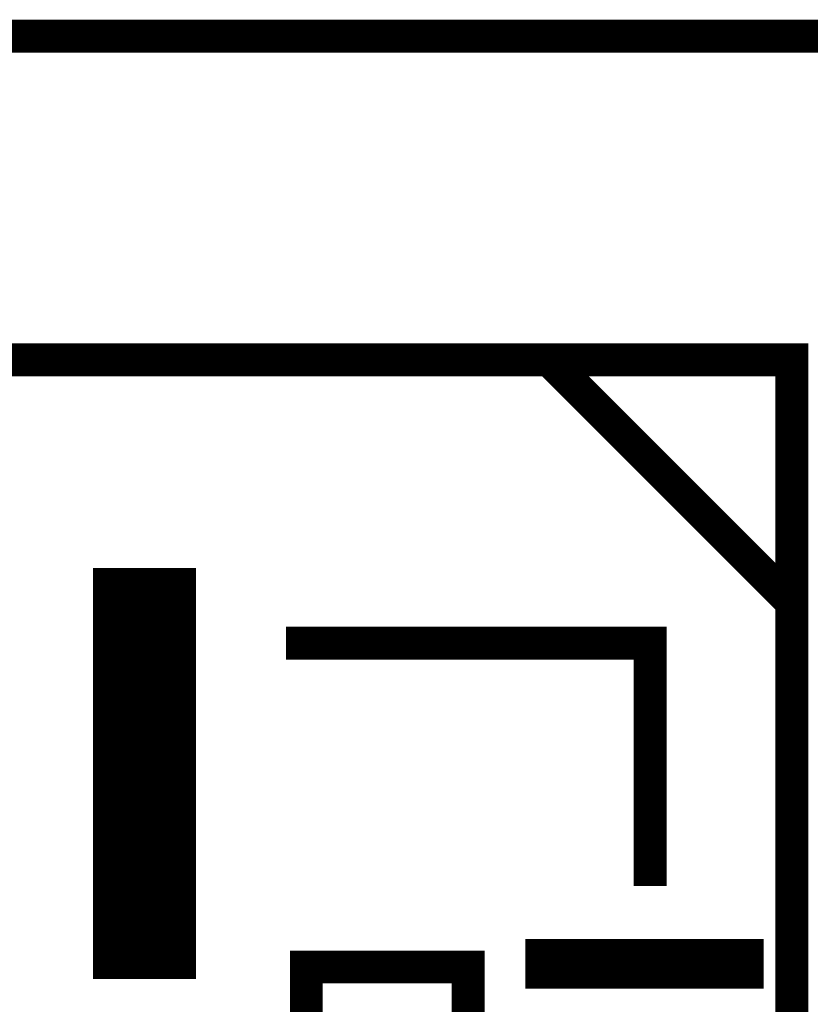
# Model space of a CAD drawing. Extents: x -28 to 78, y -35 to 66.
# Tile 19 of 31: x 7.73 to 12.61, y 60.02 to 66.1. Entities that reach past the tile are written whole.
import ezdxf

# ---------------------------------------------------------------- set-up
doc = ezdxf.new("R2010")
doc.units = 0
for name, color, linetype in [('BG_OUTLINE', 2, 'CONTINUOUS'), ('PG_SILKSCREEN_BOTTOM', 5, 'CONTINUOUS'), ('PIN_BOTTOM', 6, 'CONTINUOUS')]:
    doc.layers.add(name, color=color, linetype=linetype)

msp = doc.modelspace()

# ---------------------------------------------------------------- linework, layer by layer
at = {"layer": 'BG_OUTLINE', "const_width": 0.2032}
msp.add_lwpolyline([(0.000015, 0), (33.500017, 0), (33.500017, 10.499999), (58.500018, 10.499999), (58.500018, 55.499998), (33.500017, 55.499998), (33.500017, 66), (0.000015, 66)], close=True, dxfattribs=at)
at = {"layer": 'PG_SILKSCREEN_BOTTOM', "const_width": 0.2032}
for points in [[(3.420019, 63.999999), (3.420019, 2.000001), (12.500018, 2.000001), (12.500018, 63.999999)], [(9.500019, 60.249999), (9.500019, 46.249999), (10.50002, 46.249999), (10.50002, 60.249999)]]:
    msp.add_lwpolyline(points, close=True, dxfattribs=at)
for points in [[(11.000019, 63.999999), (12.500018, 62.499999)], [(9.375018, 62.25), (11.625019, 62.25), (11.625019, 60.75)]]:
    msp.add_lwpolyline(points, dxfattribs=at)
at = {"layer": 'PIN_BOTTOM', "const_width": 0.01}
for points in [[(8.18752, 60.180002), (8.18752, 62.709999), (8.812517, 62.709999), (8.812517, 60.180002)], [(10.858419, 60.122001), (10.858419, 60.416798), (12.321616, 60.416798), (12.321616, 60.122001)]]:
    msp.add_lwpolyline(points, close=True, dxfattribs=at)
for points in [[(8.18752, 62.709875), (8.812517, 62.709875)], [(8.18752, 62.699875), (8.812517, 62.699875)], [(8.18752, 62.689875), (8.812517, 62.689875)], [(8.18752, 62.679875), (8.812517, 62.679875)], [(8.18752, 62.669875), (8.812517, 62.669875)], [(8.18752, 62.659875), (8.812517, 62.659875)], [(8.18752, 62.649875), (8.812517, 62.649875)], [(8.18752, 62.639875), (8.812517, 62.639875)], [(8.18752, 62.629875), (8.812517, 62.629875)], [(8.18752, 62.619875), (8.812517, 62.619875)], [(8.18752, 62.609875), (8.812517, 62.609875)], [(8.18752, 62.599875), (8.812517, 62.599875)], [(8.18752, 62.589875), (8.812517, 62.589875)], [(8.18752, 62.579875), (8.812517, 62.579875)], [(8.18752, 62.569875), (8.812517, 62.569875)], [(8.18752, 62.559875), (8.812517, 62.559875)], [(8.18752, 62.549875), (8.812517, 62.549875)], [(8.18752, 62.539875), (8.812517, 62.539875)], [(8.18752, 62.529875), (8.812517, 62.529875)], [(8.18752, 62.519875), (8.812517, 62.519875)], [(8.18752, 62.509875), (8.812517, 62.509875)], [(8.18752, 62.499875), (8.812517, 62.499875)], [(8.18752, 62.489875), (8.812517, 62.489875)], [(8.18752, 62.479875), (8.812517, 62.479875)], [(8.18752, 62.469875), (8.812517, 62.469875)], [(8.18752, 62.459875), (8.812517, 62.459875)], [(8.18752, 62.449875), (8.812517, 62.449875)], [(8.18752, 62.439875), (8.812517, 62.439875)], [(8.18752, 62.429875), (8.812517, 62.429875)], [(8.18752, 62.419875), (8.812517, 62.419875)], [(8.18752, 62.409875), (8.812517, 62.409875)], [(8.18752, 62.399875), (8.812517, 62.399875)], [(8.18752, 62.389875), (8.812517, 62.389875)], [(8.18752, 62.379875), (8.812517, 62.379875)], [(8.18752, 62.369875), (8.812517, 62.369875)], [(8.18752, 62.359875), (8.812517, 62.359875)], [(8.18752, 62.349875), (8.812517, 62.349875)], [(8.18752, 62.339875), (8.812517, 62.339875)], [(8.18752, 62.329875), (8.812517, 62.329875)], [(8.18752, 62.319875), (8.812517, 62.319875)], [(8.18752, 62.309875), (8.812517, 62.309875)], [(8.18752, 62.299875), (8.812517, 62.299875)], [(8.18752, 62.289875), (8.812517, 62.289875)], [(8.18752, 62.279875), (8.812517, 62.279875)], [(8.18752, 62.269875), (8.812517, 62.269875)], [(8.18752, 62.259875), (8.812517, 62.259875)], [(8.18752, 62.249875), (8.812517, 62.249875)], [(8.18752, 62.239876), (8.812517, 62.239876)], [(8.18752, 62.229876), (8.812517, 62.229876)], [(8.18752, 62.219876), (8.812517, 62.219876)], [(8.18752, 62.209876), (8.812517, 62.209876)], [(8.18752, 62.199876), (8.812517, 62.199876)], [(8.18752, 62.189876), (8.812517, 62.189876)], [(8.18752, 62.179876), (8.812517, 62.179876)], [(8.18752, 62.169876), (8.812517, 62.169876)], [(8.18752, 62.159876), (8.812517, 62.159876)], [(8.18752, 62.149876), (8.812517, 62.149876)], [(8.18752, 62.139876), (8.812517, 62.139876)], [(8.18752, 62.129876), (8.812517, 62.129876)], [(8.18752, 62.119876), (8.812517, 62.119876)], [(8.18752, 62.109876), (8.812517, 62.109876)], [(8.18752, 62.099876), (8.812517, 62.099876)], [(8.18752, 62.089876), (8.812517, 62.089876)], [(8.18752, 62.079876), (8.812517, 62.079876)], [(8.18752, 62.069876), (8.812517, 62.069876)], [(8.18752, 62.059876), (8.812517, 62.059876)], [(8.18752, 62.049876), (8.812517, 62.049876)], [(8.18752, 62.039876), (8.812517, 62.039876)], [(8.18752, 62.029876), (8.812517, 62.029876)], [(8.18752, 62.019876), (8.812517, 62.019876)], [(8.18752, 62.009876), (8.812517, 62.009876)], [(8.18752, 61.999876), (8.812517, 61.999876)], [(8.18752, 61.989876), (8.812517, 61.989876)], [(8.18752, 61.979876), (8.812517, 61.979876)], [(8.18752, 61.969876), (8.812517, 61.969876)], [(8.18752, 61.959876), (8.812517, 61.959876)], [(8.18752, 61.949876), (8.812517, 61.949876)], [(8.18752, 61.939876), (8.812517, 61.939876)], [(8.18752, 61.929876), (8.812517, 61.929876)], [(8.18752, 61.919876), (8.812517, 61.919876)], [(8.18752, 61.909876), (8.812517, 61.909876)], [(8.18752, 61.899876), (8.812517, 61.899876)], [(8.18752, 61.889876), (8.812517, 61.889876)], [(8.18752, 61.879876), (8.812517, 61.879876)], [(8.18752, 61.869876), (8.812517, 61.869876)], [(8.18752, 61.859876), (8.812517, 61.859876)], [(8.18752, 61.849876), (8.812517, 61.849876)], [(8.18752, 61.839876), (8.812517, 61.839876)], [(8.18752, 61.829876), (8.812517, 61.829876)], [(8.18752, 61.819876), (8.812517, 61.819876)], [(8.18752, 61.809876), (8.812517, 61.809876)], [(8.18752, 61.799876), (8.812517, 61.799876)], [(8.18752, 61.789876), (8.812517, 61.789876)], [(8.18752, 61.779876), (8.812517, 61.779876)], [(8.18752, 61.769876), (8.812517, 61.769876)], [(8.18752, 61.759876), (8.812517, 61.759876)], [(8.18752, 61.749876), (8.812517, 61.749876)], [(8.18752, 61.739877), (8.812517, 61.739877)], [(8.18752, 61.729877), (8.812517, 61.729877)], [(8.18752, 61.719877), (8.812517, 61.719877)], [(8.18752, 61.709877), (8.812517, 61.709877)], [(8.18752, 61.699877), (8.812517, 61.699877)], [(8.18752, 61.689877), (8.812517, 61.689877)], [(8.18752, 61.679877), (8.812517, 61.679877)], [(8.18752, 61.669877), (8.812517, 61.669877)], [(8.18752, 61.659877), (8.812517, 61.659877)], [(8.18752, 61.649877), (8.812517, 61.649877)], [(8.18752, 61.639877), (8.812517, 61.639877)], [(8.18752, 61.629877), (8.812517, 61.629877)], [(8.18752, 61.619877), (8.812517, 61.619877)], [(8.18752, 61.609877), (8.812517, 61.609877)], [(8.18752, 61.599877), (8.812517, 61.599877)], [(8.18752, 61.589877), (8.812517, 61.589877)], [(8.18752, 61.579877), (8.812517, 61.579877)], [(8.18752, 61.569877), (8.812517, 61.569877)], [(8.18752, 61.559877), (8.812517, 61.559877)], [(8.18752, 61.549877), (8.812517, 61.549877)], [(8.18752, 61.539877), (8.812517, 61.539877)], [(8.18752, 61.529877), (8.812517, 61.529877)], [(8.18752, 61.519877), (8.812517, 61.519877)], [(8.18752, 61.509877), (8.812517, 61.509877)], [(8.18752, 61.499877), (8.812517, 61.499877)], [(8.18752, 61.489877), (8.812517, 61.489877)], [(8.18752, 61.479877), (8.812517, 61.479877)], [(8.18752, 61.469877), (8.812517, 61.469877)], [(8.18752, 61.459877), (8.812517, 61.459877)], [(8.18752, 61.449877), (8.812517, 61.449877)], [(8.18752, 61.439877), (8.812517, 61.439877)], [(8.18752, 61.429877), (8.812517, 61.429877)], [(8.18752, 61.419877), (8.812517, 61.419877)], [(8.18752, 61.409877), (8.812517, 61.409877)], [(8.18752, 61.399877), (8.812517, 61.399877)], [(8.18752, 61.389877), (8.812517, 61.389877)], [(8.18752, 61.379877), (8.812517, 61.379877)], [(8.18752, 61.369877), (8.812517, 61.369877)], [(8.18752, 61.359877), (8.812517, 61.359877)], [(8.18752, 61.349877), (8.812517, 61.349877)], [(8.18752, 61.339877), (8.812517, 61.339877)], [(8.18752, 61.329877), (8.812517, 61.329877)], [(8.18752, 61.319877), (8.812517, 61.319877)], [(8.18752, 61.309877), (8.812517, 61.309877)], [(8.18752, 61.299877), (8.812517, 61.299877)], [(8.18752, 61.289877), (8.812517, 61.289877)], [(8.18752, 61.279877), (8.812517, 61.279877)], [(8.18752, 61.269877), (8.812517, 61.269877)], [(8.18752, 61.259877), (8.812517, 61.259877)], [(8.18752, 61.249877), (8.812517, 61.249877)], [(8.18752, 61.239878), (8.812517, 61.239878)], [(8.18752, 61.229878), (8.812517, 61.229878)], [(8.18752, 61.219878), (8.812517, 61.219878)], [(8.18752, 61.209878), (8.812517, 61.209878)], [(8.18752, 61.199878), (8.812517, 61.199878)], [(8.18752, 61.189878), (8.812517, 61.189878)], [(8.18752, 61.179878), (8.812517, 61.179878)], [(8.18752, 61.169878), (8.812517, 61.169878)], [(8.18752, 61.159878), (8.812517, 61.159878)], [(8.18752, 61.149878), (8.812517, 61.149878)], [(8.18752, 61.139878), (8.812517, 61.139878)], [(8.18752, 61.129878), (8.812517, 61.129878)], [(8.18752, 61.119878), (8.812517, 61.119878)], [(8.18752, 61.109878), (8.812517, 61.109878)], [(8.18752, 61.099878), (8.812517, 61.099878)], [(8.18752, 61.089878), (8.812517, 61.089878)], [(8.18752, 61.079878), (8.812517, 61.079878)], [(8.18752, 61.069878), (8.812517, 61.069878)], [(8.18752, 61.059878), (8.812517, 61.059878)], [(8.18752, 61.049878), (8.812517, 61.049878)], [(8.18752, 61.039878), (8.812517, 61.039878)], [(8.18752, 61.029878), (8.812517, 61.029878)], [(8.18752, 61.019878), (8.812517, 61.019878)], [(8.18752, 61.009878), (8.812517, 61.009878)], [(8.18752, 60.999878), (8.812517, 60.999878)], [(8.18752, 60.989878), (8.812517, 60.989878)], [(8.18752, 60.979878), (8.812517, 60.979878)], [(8.18752, 60.969878), (8.812517, 60.969878)], [(8.18752, 60.959878), (8.812517, 60.959878)], [(8.18752, 60.949878), (8.812517, 60.949878)], [(8.18752, 60.939878), (8.812517, 60.939878)], [(8.18752, 60.929878), (8.812517, 60.929878)], [(8.18752, 60.919878), (8.812517, 60.919878)], [(8.18752, 60.909878), (8.812517, 60.909878)], [(8.18752, 60.899878), (8.812517, 60.899878)], [(8.18752, 60.889878), (8.812517, 60.889878)], [(8.18752, 60.879878), (8.812517, 60.879878)], [(8.18752, 60.869878), (8.812517, 60.869878)], [(8.18752, 60.859878), (8.812517, 60.859878)], [(8.18752, 60.849878), (8.812517, 60.849878)], [(8.18752, 60.839878), (8.812517, 60.839878)], [(8.18752, 60.829878), (8.812517, 60.829878)], [(8.18752, 60.819878), (8.812517, 60.819878)], [(8.18752, 60.809878), (8.812517, 60.809878)], [(8.18752, 60.799878), (8.812517, 60.799878)], [(8.18752, 60.789878), (8.812517, 60.789878)], [(8.18752, 60.779878), (8.812517, 60.779878)], [(8.18752, 60.769878), (8.812517, 60.769878)], [(8.18752, 60.759878), (8.812517, 60.759878)], [(8.18752, 60.749878), (8.812517, 60.749878)], [(8.18752, 60.739879), (8.812517, 60.739879)], [(8.18752, 60.729879), (8.812517, 60.729879)], [(8.18752, 60.719879), (8.812517, 60.719879)], [(8.18752, 60.709879), (8.812517, 60.709879)], [(8.18752, 60.699879), (8.812517, 60.699879)], [(8.18752, 60.689879), (8.812517, 60.689879)], [(8.18752, 60.679879), (8.812517, 60.679879)], [(8.18752, 60.669879), (8.812517, 60.669879)], [(8.18752, 60.659879), (8.812517, 60.659879)], [(8.18752, 60.649879), (8.812517, 60.649879)], [(8.18752, 60.639879), (8.812517, 60.639879)], [(8.18752, 60.629879), (8.812517, 60.629879)], [(8.18752, 60.619879), (8.812517, 60.619879)], [(8.18752, 60.609879), (8.812517, 60.609879)], [(8.18752, 60.599879), (8.812517, 60.599879)], [(8.18752, 60.589879), (8.812517, 60.589879)], [(8.18752, 60.579879), (8.812517, 60.579879)], [(8.18752, 60.569879), (8.812517, 60.569879)], [(8.18752, 60.559879), (8.812517, 60.559879)], [(8.18752, 60.549879), (8.812517, 60.549879)], [(8.18752, 60.539879), (8.812517, 60.539879)], [(8.18752, 60.529879), (8.812517, 60.529879)], [(8.18752, 60.519879), (8.812517, 60.519879)], [(8.18752, 60.509879), (8.812517, 60.509879)], [(8.18752, 60.499879), (8.812517, 60.499879)], [(8.18752, 60.489879), (8.812517, 60.489879)], [(8.18752, 60.479879), (8.812517, 60.479879)], [(8.18752, 60.469879), (8.812517, 60.469879)], [(8.18752, 60.459879), (8.812517, 60.459879)], [(8.18752, 60.449879), (8.812517, 60.449879)], [(8.18752, 60.439879), (8.812517, 60.439879)], [(8.18752, 60.429879), (8.812517, 60.429879)], [(8.18752, 60.419879), (8.812517, 60.419879)], [(8.18752, 60.409879), (8.812517, 60.409879)], [(8.18752, 60.399879), (8.812517, 60.399879)], [(10.858419, 60.409879), (12.321616, 60.409879)], [(10.858419, 60.399879), (12.321616, 60.399879)], [(8.18752, 60.389879), (8.812517, 60.389879)], [(8.18752, 60.379879), (8.812517, 60.379879)], [(8.18752, 60.369879), (8.812517, 60.369879)], [(8.18752, 60.359879), (8.812517, 60.359879)], [(8.18752, 60.349879), (8.812517, 60.349879)], [(8.18752, 60.339879), (8.812517, 60.339879)], [(10.858419, 60.389879), (12.321616, 60.389879)], [(10.858419, 60.379879), (12.321616, 60.379879)], [(10.858419, 60.369879), (12.321616, 60.369879)], [(10.858419, 60.359879), (12.321616, 60.359879)], [(10.858419, 60.349879), (12.321616, 60.349879)], [(10.858419, 60.339879), (12.321616, 60.339879)], [(8.18752, 60.329879), (8.812517, 60.329879)], [(8.18752, 60.319879), (8.812517, 60.319879)], [(8.18752, 60.309879), (8.812517, 60.309879)], [(8.18752, 60.299879), (8.812517, 60.299879)], [(8.18752, 60.289879), (8.812517, 60.289879)], [(8.18752, 60.279879), (8.812517, 60.279879)], [(8.18752, 60.269879), (8.812517, 60.269879)], [(10.858419, 60.329879), (12.321616, 60.329879)], [(10.858419, 60.319879), (12.321616, 60.319879)], [(10.858419, 60.309879), (12.321616, 60.309879)], [(10.858419, 60.299879), (12.321616, 60.299879)], [(10.858419, 60.289879), (12.321616, 60.289879)], [(10.858419, 60.279879), (12.321616, 60.279879)], [(10.858419, 60.269879), (12.321616, 60.269879)], [(8.18752, 60.259879), (8.812517, 60.259879)], [(8.18752, 60.249879), (8.812517, 60.249879)], [(8.18752, 60.23988), (8.812517, 60.23988)], [(8.18752, 60.22988), (8.812517, 60.22988)], [(8.18752, 60.21988), (8.812517, 60.21988)], [(8.18752, 60.20988), (8.812517, 60.20988)], [(10.858419, 60.259879), (12.321616, 60.259879)], [(10.858419, 60.249879), (12.321616, 60.249879)], [(10.858419, 60.23988), (12.321616, 60.23988)], [(10.858419, 60.22988), (12.321616, 60.22988)], [(10.858419, 60.21988), (12.321616, 60.21988)], [(10.858419, 60.20988), (12.321616, 60.20988)], [(8.18752, 60.19988), (8.812517, 60.19988)], [(8.18752, 60.18988), (8.812517, 60.18988)], [(10.858419, 60.19988), (12.321616, 60.19988)], [(10.858419, 60.18988), (12.321616, 60.18988)], [(10.858419, 60.17988), (12.321616, 60.17988)], [(10.858419, 60.16988), (12.321616, 60.16988)], [(10.858419, 60.15988), (12.321616, 60.15988)], [(10.858419, 60.14988), (12.321616, 60.14988)], [(10.858419, 60.13988), (12.321616, 60.13988)], [(10.858419, 60.12988), (12.321616, 60.12988)]]:
    msp.add_lwpolyline(points, dxfattribs=at)

doc.saveas('drawing.dxf')
